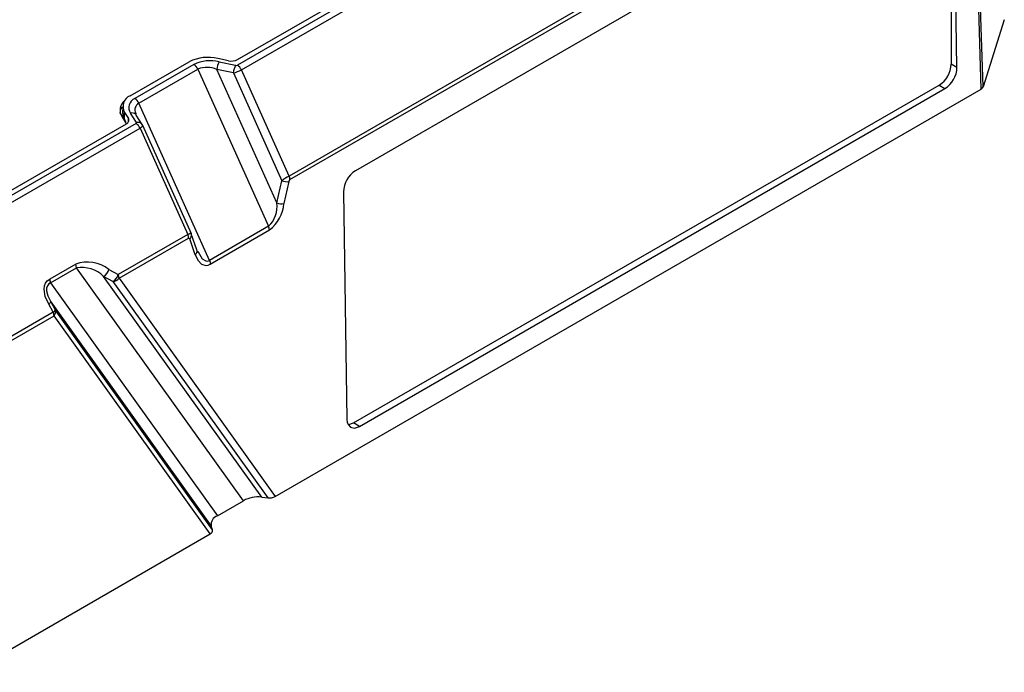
# Model space of a CAD drawing. Header units: millimetres. Extents: x 0 to 559, y 0 to 432.
# Tile 19 of 21: x 448 to 505, y 255 to 293. Entities that reach past the tile are written whole.
import ezdxf

# ---------------------------------------------------------------- set-up
doc = ezdxf.new("R2010")
doc.units = ezdxf.units.MM
doc.header["$LTSCALE"] = 2

msp = doc.modelspace()

# ---------------------------------------------------------------- linework, layer by layer
for p, q in [((499.164, 312.43), (460.977, 290.386)), ((460.991, 290.706), (498.12, 312.141)), ((461.209, 290.113), (499.395, 312.157)), ((502.162, 305.997), (463.976, 283.953)), ((464.027, 283.742), (502.213, 305.786)), ((504.096, 288.995), (503.612, 305.004)), ((504.206, 289.117), (503.722, 305.128)), ((501.774, 303.858), (467.83, 284.262)), ((502.367, 303.511), (502.367, 290.447)), ((502.695, 290.254), (502.494, 303.439)), ((505.439, 293.022), (504.206, 289.117)), ((454.761, 288.605), (458.187, 290.583)), ((460.469, 290.639), (459.848, 290.767)), ((459.919, 290.572), (460.873, 290.375)), ((458.458, 290.426), (455.032, 288.448)), ((455.263, 288.175), (458.689, 290.153)), ((458.689, 290.153), (462.784, 281.037)), ((463.265, 282.394), (459.79, 290.131)), ((460.744, 289.934), (459.79, 290.131)), ((463.976, 283.953), (461.209, 290.113)), ((502.695, 290.254), (502.367, 290.447)), ((460.744, 289.934), (463.555, 283.676)), ((463.169, 265.368), (504.096, 288.995)), ((467.717, 269.627), (501.661, 289.223)), ((468.049, 269.425), (502, 289.025)), ((501.661, 289.223), (502, 289.025)), ((454.335, 287.992), (454.326, 287.583)), ((459.358, 279.059), (455.263, 288.175)), ((454.512, 287.055), (454.292, 287.411)), ((454.433, 287.236), (454.441, 287.646)), ((454.539, 287.064), (454.433, 287.236)), ((454.441, 287.646), (454.664, 287.287)), ((454.659, 287.092), (454.664, 287.287)), ((455.12, 287.054), (454.779, 287.605)), ((455.074, 287.542), (455.075, 287.584)), ((455.107, 287.529), (455.084, 287.588)), ((455.46, 286.938), (455.119, 287.489)), ((455.102, 286.994), (443.3, 280.181)), ((443.313, 280.501), (454.546, 286.986)), ((443.531, 279.908), (455.333, 286.721)), ((454.524, 286.987), (454.512, 287.055)), ((455.333, 286.721), (458.1, 280.561)), ((455.46, 286.938), (455.481, 286.896)), ((455.481, 286.896), (455.488, 286.868)), ((458.31, 280.603), (455.488, 286.886)), ((463.265, 282.394), (463.555, 283.676)), ((463.967, 283.633), (463.677, 282.351)), ((467.134, 283.026), (467.329, 269.837)), ((462.784, 281.037), (459.358, 279.059)), ((458.1, 280.561), (454.065, 278.232)), ((454.117, 278.021), (458.151, 280.35)), ((458.536, 279.384), (458.213, 280.312)), ((458.631, 279.673), (458.308, 280.601)), ((459.409, 278.848), (462.835, 280.826)), ((458.703, 279.502), (458.64, 279.621)), ((458.68, 279.597), (458.704, 279.557)), ((451.603, 278.844), (450.097, 277.974)), ((450.148, 277.763), (451.655, 278.633)), ((461.323, 265.119), (451.655, 278.633)), ((462.387, 265.326), (453.225, 278.132)), ((453.765, 277.834), (453.225, 278.132)), ((453.525, 278.53), (454.065, 278.232)), ((454.117, 278.021), (463.169, 265.368)), ((450.148, 277.763), (459.816, 264.25)), ((453.765, 277.834), (462.743, 265.286)), ((450.296, 276.056), (450.038, 276.517)), ((450.158, 276.65), (459.466, 263.639)), ((450.158, 276.65), (450.416, 276.189)), ((450.296, 276.056), (446.298, 273.748)), ((446.349, 273.537), (450.347, 275.845)), ((459.399, 263.192), (450.347, 275.845)), ((459.539, 263.437), (450.416, 276.189)), ((468.049, 269.425), (467.717, 269.627)), ((459.816, 264.25), (461.323, 265.119)), ((462.387, 265.326), (462.743, 265.286)), ((445.491, 255.163), (459.399, 263.192)), ((459.539, 263.437), (459.466, 263.639))]:
    msp.add_line(p, q)
at = {"flags": 128}
for points in [[(504.096, 288.995), (504.174, 289.059), (504.206, 289.117)], [(454.191, 287.582), (454.226, 287.825), (454.312, 287.951)], [(454.338, 287.583), (454.33, 287.514), (454.433, 287.236)], [(455.072, 287.54), (455.087, 287.529), (455.139, 287.446)], [(455.488, 286.868), (455.489, 286.861), (455.463, 286.817), (455.408, 286.769), (455.333, 286.721)], [(455.488, 286.868), (455.473, 286.907), (455.413, 286.994)], [(464.027, 283.742), (464.013, 283.845), (463.976, 283.953)], [(458.1, 280.561), (458.18, 280.605), (458.243, 280.635), (458.282, 280.647), (458.291, 280.637)], [(458.151, 280.35), (458.165, 280.355), (458.179, 280.354), (458.191, 280.347), (458.213, 280.312)], [(458.32, 280.541), (458.292, 280.636), (458.287, 280.645)], [(458.536, 279.384), (458.696, 279.053), (458.903, 278.842), (459.149, 278.77), (459.278, 278.79), (459.409, 278.848)], [(458.704, 279.557), (458.944, 279.147), (459.156, 279.024), (459.259, 279.022), (459.358, 279.059)], [(451.655, 278.633), (451.641, 278.736), (451.603, 278.844)], [(459.358, 279.059), (459.395, 278.951), (459.409, 278.848)], [(450.038, 276.517), (449.839, 276.972), (449.775, 277.398), (449.8, 277.582), (449.862, 277.739), (449.96, 277.87), (450.097, 277.974)], [(450.148, 277.763), (450.042, 277.696), (449.962, 277.586), (449.918, 277.445), (449.914, 277.291), (449.987, 277.002), (450.158, 276.65)], [(467.329, 269.837), (467.348, 269.673), (467.394, 269.542), (467.544, 269.377), (467.775, 269.331), (468.049, 269.425)], [(467.394, 269.542), (467.446, 269.531), (467.717, 269.627)]]:
    msp.add_lwpolyline(points, dxfattribs=at)
for centre, radius, start, end in [((459.273, 288.377), 2.458, 76.4581, 116.2077), ((459.391, 288.472), 2.165, 75.8825, 115.5338), ((460.938, 290.035), 1.152, 152.1769, 175.2042), ((460.639, 291.376), 0.756, 257.0204, 297.7515), ((458.134, 289.916), 0.604, 23.0779, 57.5576), ((459.214, 288.86), 1.396, 65.6162, 112.0829), ((461.891, 289.838), 1.152, 152.1769, 175.2042), ((460.331, 291.705), 1.819, 283.1307, 298.8796), ((460.911, 290.526), 0.155, 255.9697, 295.4466), ((460.653, 289.876), 0.604, 23.0754, 57.5574), ((500.83, 290.518), 1.539, 302.6927, 357.3529), ((501.195, 290.291), 1.5, 302.4242, 358.5677), ((454.823, 287.783), 0.649, 124.8365, 214.9906), ((455.009, 287.99), 0.663, 111.9469, 211.2158), ((455.258, 287.921), 0.574, 113.246, 213.3624), ((454.708, 287.939), 0.604, 23.0779, 57.5576), ((455.473, 287.79), 0.439, 118.5178, 207.4721), ((454.474, 287.188), 0.214, 289.6877, 27.8035), ((454.864, 287.297), 0.319, 49.4243, 105.552), ((455.084, 287.032), 0.0417, 294.3298, 32.2787), ((454.778, 286.484), 0.604, 23.0779, 57.5576), ((455.209, 286.758), 0.309, 35.6314, 106.727), ((466.508, 279.649), 4.994, 120.474, 126.2588), ((464.138, 283.609), 0.173, 130.0297, 172.1902), ((468.635, 282.996), 1.501, 122.4542, 178.8199), ((463.85, 284.512), 0.887, 250.5403, 277.5557), ((461.716, 282.179), 1.564, 313.0775, 7.8988), ((461.462, 282.579), 2.227, 308.0771, 354.1477), ((463.56, 283.23), 0.887, 250.5403, 277.5557), ((462.289, 280.805), 0.546, 2.1387, 25.0754), ((457.605, 280.329), 0.546, 2.1387, 25.0754), ((458.042, 280.528), 0.277, 308.431, 15.1742), ((458.364, 279.6), 0.277, 308.431, 15.1742), ((452.281, 276.954), 2.008, 51.71, 109.7081), ((451.915, 276.737), 1.914, 46.8153, 97.8104), ((452.875, 278.708), 0.674, 301.2331, 344.625), ((453.416, 278.41), 0.674, 301.2331, 344.625), ((453.731, 278.323), 0.489, 273.9595, 321.9094), ((453.571, 278), 0.546, 2.1387, 25.0754), ((449.602, 277.743), 0.546, 2.1387, 25.0754), ((449.902, 276.761), 0.279, 299.2972, 336.6142), ((450.159, 276.299), 0.279, 299.2972, 336.6142), ((449.801, 275.824), 0.546, 2.1387, 25.0754), ((450.09, 276.075), 0.345, 318.2052, 19.2331), ((462.183, 263.529), 1.808, 83.516, 118.4065), ((462.822, 266.016), 0.735, 263.7942, 298.1283), ((460.003, 263.737), 0.545, 110.0093, 190.3305), ((459.327, 263.396), 0.216, 289.5779, 10.762)]:
    msp.add_arc(centre, radius, start, end)

doc.saveas('drawing.dxf')
